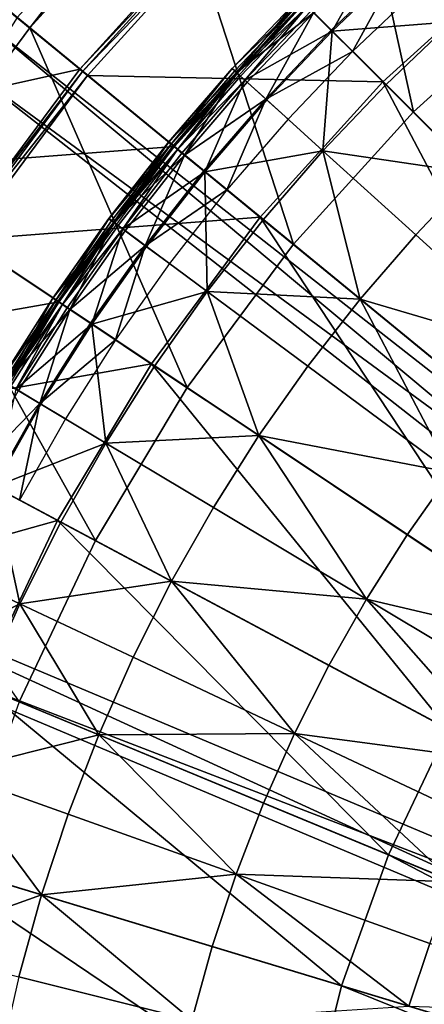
# Model space of a CAD drawing. Extents: x -3.87 to 3.87, y -3.87 to 3.87.
# Tile 64 of 115: x -2.84 to -2.16, y 0.67 to 2.33. Entities that reach past the tile are written whole.
import ezdxf

# ---------------------------------------------------------------- set-up
doc = ezdxf.new("R2010")
doc.units = 0
doc.layers.get('0').update_dxf_attribs({"linetype": 'CONTINUOUS'})

msp = doc.modelspace()

# ---------------------------------------------------------------- linework, layer by layer
for p in [(-2.827373, 2.320366, 4.599773), (-2.827371, 2.320366, 4.599772), (-2.317326, 2.3164, 9.027666), (-2.315626, 2.314699, 9.229347), (-2.281316, 2.280389, 9.022295), (-2.743064, 2.250414, 9.191612), (-2.738156, 2.246386, 9.18961), (-2.729879, 2.239594, 9.182608), (-2.729879, 2.239593, 8.880756), (-2.729878, 2.239594, 9.182608), (-2.729877, 2.239593, 8.880756), (-2.48515, 2.251571, 9.064547), (-2.484982, 2.251419, 9.121477), (-2.480746, 2.247578, 9.179029), (-2.477492, 2.24463, 9.040556), (-2.476197, 2.243455, 9.204885), (-2.470649, 2.238428, 9.212923), (-2.463419, 2.231874, 9.217014), (-2.45938, 2.228214, 9.033573), (-2.229834, 2.228907, 8.880756), (-2.229834, 2.228907, 8.374943), (-2.229832, 2.228907, 8.815489), (-2.229832, 2.228907, 8.374943), (-2.225062, 2.224135, 9.262104), (-2.428187, 2.199942, 9.027666), (-2.426405, 2.198327, 9.229347), (-2.177983, 2.177987, 4.599772), (-2.390453, 2.165742, 9.022295), (-2.592632, 2.126958, 9.064547), (-2.592457, 2.126814, 9.121477), (-2.588037, 2.123187, 9.179029), (-2.584643, 2.120401, 9.040556), (-2.583291, 2.119291, 9.204885), (-2.582814, 2.11966, 4.219625), (-2.577504, 2.114542, 9.212923), (-2.569961, 2.108352, 9.217014), (-2.565747, 2.104894, 9.033573), (-2.331507, 2.112316, 9.262104), (-2.533205, 2.078187, 9.027666), (-2.531345, 2.076661, 9.229347), (-2.493838, 2.04588, 9.022295), (-2.693882, 1.997231, 9.064547), (-2.6937, 1.997095, 9.121477), (-2.689107, 1.993689, 9.179029), (-2.68558, 1.991074, 9.040556), (-2.684176, 1.990032, 9.204885), (-2.678162, 1.985572, 9.212923), (-2.437544, 1.99968, 8.880756), (-2.437544, 1.99968, 8.374943), (-2.437542, 1.99968, 8.815489), (-2.437542, 1.99968, 8.374943), (-2.432341, 1.995411, 9.262104), (-2.670325, 1.979759, 9.217014), (-2.665947, 1.976512, 9.033573), (-2.174322, 1.969852, 9.281931), (-2.380948, 1.953996, 4.599772), (-2.632132, 1.951434, 9.027666), (-2.630201, 1.950002, 9.229347), (-2.591228, 1.921097, 9.022295), (-2.527328, 1.873707, 9.262104), (-2.788647, 1.862695, 9.064547), (-2.788459, 1.86257, 9.121477), (-2.783704, 1.859393, 9.179029), (-2.780053, 1.856953, 9.040556), (-2.778599, 1.855981, 9.204885), (-2.778172, 1.856315, 4.219625), (-2.772374, 1.851823, 9.212923), (-2.268356, 1.860831, 9.281931), (-2.764261, 1.846401, 9.217014), (-2.759729, 1.843373, 9.033573), (-2.724725, 1.819984, 9.027666), (-2.722725, 1.818648, 9.229347), (-2.682381, 1.79169, 9.022295), (-2.621845, 1.751241, 8.880756), (-2.621845, 1.751241, 8.374943), (-2.621843, 1.751241, 8.815489), (-2.621843, 1.751241, 8.374943), (-2.616233, 1.747492, 9.262104), (-2.356937, 1.747335, 9.281931), (-2.561038, 1.711233, 4.599772), (-2.810735, 1.684136, 9.027666), (-2.808673, 1.682899, 9.229347), (-2.767054, 1.657955, 9.022295), (-2.439845, 1.629634, 9.281931), (-2.698818, 1.617055, 9.262104), (-2.51686, 1.507994, 9.281931), (-2.780843, 1.485897, 8.880756), (-2.780843, 1.485897, 8.374943), (-2.780841, 1.485897, 8.815489), (-2.780841, 1.485897, 8.374943), (-2.774907, 1.482724, 9.262104), (-2.716404, 1.45195, 4.599772), (-2.188622, 1.461772, 9.255472), (-2.587818, 1.382722, 9.281931), (-2.257704, 1.352661, 9.255472), (-2.844326, 1.344827, 9.262104), (-2.652555, 1.254126, 9.281931), (-2.321353, 1.240294, 9.255472), (-2.710907, 1.122511, 9.281931), (-2.379421, 1.124944, 9.255472), (-2.431763, 1.006886, 9.255472), (-2.762712, 0.988184, 9.281931), (-2.220357, 0.919319, 8.374943), (-2.220357, 0.919319, 7.281732), (-2.220356, 0.919319, 8.374943), (-2.220356, 0.919319, 7.281732), (-2.478231, 0.886395, 9.255472), (-2.807867, 0.851476, 9.281931), (-2.518735, 0.763769, 9.255472), (-2.299752, 0.697342, 8.374943), (-2.299752, 0.697342, 7.281732), (-2.299751, 0.697342, 8.374943), (-2.299751, 0.697342, 7.281732)]:
    msp.add_point(p)
for points in [[(-0.667638, 0.966578, 4.643105), (-2.252888, 2.962044, 4.643105), (-2.188756, 3.00979, 4.643105)], [(-2.188756, 3.00979, 7.239485), (-2.252888, 2.962044, 7.239485), (-0.73177, 0.918832, 7.239485)], [(-2.188756, 3.00979, 7.239485), (-0.667638, 0.966578, 7.239485), (-0.667638, 0.966578, 4.643105)], [(-2.188756, 3.00979, 7.239485), (-0.667638, 0.966578, 4.643105), (-2.188756, 3.00979, 4.643105)], [(-2.188756, 3.00979, 7.239485), (-0.73177, 0.918832, 7.239485), (-0.667638, 0.966578, 7.239485)], [(-0.73177, 0.918832, 7.239485), (-2.252888, 2.962044, 7.239485), (-2.252888, 2.962044, 4.643105)], [(-0.73177, 0.918832, 7.239485), (-2.252888, 2.962044, 4.643105), (-0.73177, 0.918833, 4.643105)], [(-0.667638, 0.966578, 4.643105), (-0.73177, 0.918833, 4.643105), (-2.252888, 2.962044, 4.643105)], [(-2.320362, 2.827374, 4.599772), (-2.586351, 2.586354, 4.599772), (-2.177983, 2.177987, 4.599772)], [(-2.320362, 2.827374, 4.599772), (-2.177983, 2.177987, 4.599772), (-1.953992, 2.380951, 4.599772)], [(-2.606124, 2.606126, 4.597562), (-2.848987, 2.338104, 4.597562), (-2.827373, 2.320366, 4.599773)], [(-2.606124, 2.606126, 4.597562), (-2.827373, 2.320366, 4.599773), (-2.586352, 2.586354, 4.599773)], [(-2.586351, 2.586354, 4.599772), (-2.827371, 2.320366, 4.599772), (-2.380948, 1.953996, 4.599772)], [(-2.586351, 2.586354, 4.599772), (-2.380948, 1.953996, 4.599772), (-2.177983, 2.177987, 4.599772)], [(-2.113243, 2.33058, 9.262104), (-2.077588, 2.530418, 9.229347), (-2.199253, 2.425479, 9.229347)], [(-2.50931, 2.508384, 9.191612), (-2.986668, 2.450335, 9.191612), (-2.743064, 2.250414, 9.191612)], [(-2.50482, 2.503894, 9.18961), (-2.50931, 2.508384, 9.191612), (-2.743064, 2.250414, 9.191612)], [(-2.50482, 2.503894, 9.18961), (-2.743064, 2.250414, 9.191612), (-2.738156, 2.246386, 9.18961)], [(-2.49725, 2.496323, 9.182608), (-2.50482, 2.503894, 9.18961), (-2.738156, 2.246386, 9.18961)], [(-2.49725, 2.496323, 9.182608), (-2.738156, 2.246386, 9.18961), (-2.729879, 2.239594, 9.182608)], [(-2.229834, 2.228907, 8.880756), (-2.497249, 2.496322, 8.880756), (-2.729879, 2.239593, 8.880756)], [(-2.497247, 2.496322, 8.880756), (-2.497248, 2.496323, 9.182608), (-2.729878, 2.239594, 9.182608)], [(-2.497247, 2.496322, 8.880756), (-2.729878, 2.239594, 9.182608), (-2.729877, 2.239593, 8.880756)], [(-2.000606, 2.436617, 8.880756), (-2.497249, 2.496322, 8.880756), (-2.229834, 2.228907, 8.880756)], [(-2.232801, 2.462492, 9.217014), (-2.350949, 2.350023, 9.217014), (-2.315626, 2.314699, 9.229347)], [(-2.232801, 2.462492, 9.217014), (-2.315626, 2.314699, 9.229347), (-2.199253, 2.425479, 9.229347)], [(-2.743064, 2.250414, 9.191612), (-2.986668, 2.450335, 9.191612), (-3.212503, 2.145907, 9.191612)], [(-2.000606, 2.436617, 8.374943), (-2.229834, 2.228907, 8.374943), (-1.699605, 1.698679, 8.374943)], [(-2.000605, 2.436617, 8.815489), (-2.229832, 2.228907, 8.815489), (-2.229832, 2.228907, 8.374943)], [(-2.000605, 2.436617, 8.815489), (-2.229832, 2.228907, 8.374943), (-2.000605, 2.436617, 8.374943)], [(-2.200869, 2.427261, 9.027666), (-2.317326, 2.3164, 9.027666), (-2.347095, 2.346169, 9.033573)], [(-2.200869, 2.427261, 9.027666), (-2.281316, 2.280389, 9.022295), (-2.317326, 2.3164, 9.027666)], [(-2.113243, 2.33058, 9.262104), (-2.199253, 2.425479, 9.229347), (-2.315626, 2.314699, 9.229347)], [(-2.200869, 2.427261, 9.027666), (-2.166668, 2.389526, 9.022295), (-2.281316, 2.280389, 9.022295)], [(-2.582814, 2.11966, 4.219625), (-2.892689, 2.373969, 4.219625), (-3.111486, 2.079029, 4.219625)], [(-2.362641, 2.362642, 4.219625), (-2.892689, 2.373969, 4.219625), (-2.582814, 2.11966, 4.219625)], [(-2.484982, 2.251419, 9.121477), (-2.371688, 2.370761, 9.064547), (-2.48515, 2.251571, 9.064547)], [(-2.477492, 2.24463, 9.040556), (-2.48515, 2.251571, 9.064547), (-2.371688, 2.370761, 9.064547)], [(-2.484982, 2.251419, 9.121477), (-2.371528, 2.370602, 9.121477), (-2.371688, 2.370761, 9.064547)], [(-2.484982, 2.251419, 9.121477), (-2.367485, 2.366558, 9.179029), (-2.371528, 2.370602, 9.121477)], [(-2.477492, 2.24463, 9.040556), (-2.371688, 2.370761, 9.064547), (-2.36438, 2.363453, 9.040556)], [(-1.953992, 2.380951, 4.599772), (-2.177983, 2.177987, 4.599772), (0.000004, 0, 4.599773)], [(-2.484982, 2.251419, 9.121477), (-2.480746, 2.247578, 9.179029), (-2.367485, 2.366558, 9.179029)], [(-2.476197, 2.243455, 9.204885), (-2.367485, 2.366558, 9.179029), (-2.480746, 2.247578, 9.179029)], [(-2.477492, 2.24463, 9.040556), (-2.36438, 2.363453, 9.040556), (-2.347095, 2.346169, 9.033573)], [(-2.476197, 2.243455, 9.204885), (-2.363143, 2.362216, 9.204885), (-2.367485, 2.366558, 9.179029)], [(-2.476197, 2.243455, 9.204885), (-2.357849, 2.356923, 9.212923), (-2.363143, 2.362216, 9.204885)], [(-2.476197, 2.243455, 9.204885), (-2.470649, 2.238428, 9.212923), (-2.357849, 2.356923, 9.212923)], [(-2.463419, 2.231874, 9.217014), (-2.357849, 2.356923, 9.212923), (-2.470649, 2.238428, 9.212923)], [(-2.463419, 2.231874, 9.217014), (-2.350949, 2.350023, 9.217014), (-2.357849, 2.356923, 9.212923)], [(-2.848987, 2.338104, 4.597562), (-3.041229, 2.032086, 4.599773), (-2.827373, 2.320366, 4.599773)], [(-2.477492, 2.24463, 9.040556), (-2.347095, 2.346169, 9.033573), (-2.45938, 2.228214, 9.033573)], [(-2.463419, 2.231874, 9.217014), (-2.315626, 2.314699, 9.229347), (-2.350949, 2.350023, 9.217014)], [(-2.428187, 2.199942, 9.027666), (-2.45938, 2.228214, 9.033573), (-2.347095, 2.346169, 9.033573)], [(-2.428187, 2.199942, 9.027666), (-2.347095, 2.346169, 9.033573), (-2.317326, 2.3164, 9.027666)], [(-2.827371, 2.320366, 4.599772), (-3.041228, 2.032086, 4.599772), (-2.561038, 1.711233, 4.599772)], [(-0.898241, 0.757363, 4.643105), (-2.952227, 2.26602, 4.643105), (-2.902899, 2.328943, 4.643105)], [(-2.902899, 2.328943, 7.239485), (-2.952227, 2.26602, 7.239485), (-0.94757, 0.69444, 7.239485)], [(-2.902899, 2.328943, 7.239485), (-0.898241, 0.757363, 7.239485), (-0.898241, 0.757363, 4.643105)], [(-2.902899, 2.328943, 7.239485), (-0.898241, 0.757363, 4.643105), (-2.902899, 2.328943, 4.643105)], [(-2.902899, 2.328943, 7.239485), (-0.94757, 0.69444, 7.239485), (-0.898241, 0.757363, 7.239485)], [(-2.827371, 2.320366, 4.599772), (-2.561038, 1.711233, 4.599772), (-2.380948, 1.953996, 4.599772)], [(-2.113243, 2.33058, 9.262104), (-2.315626, 2.314699, 9.229347), (-2.225062, 2.224135, 9.262104)], [(-2.113243, 2.33058, 9.262104), (-2.225062, 2.224135, 9.262104), (-2.075056, 2.07413, 9.281931)], [(-2.463419, 2.231874, 9.217014), (-2.426405, 2.198327, 9.229347), (-2.315626, 2.314699, 9.229347)], [(-2.428187, 2.199942, 9.027666), (-2.317326, 2.3164, 9.027666), (-2.281316, 2.280389, 9.022295)], [(-2.331507, 2.112316, 9.262104), (-2.315626, 2.314699, 9.229347), (-2.426405, 2.198327, 9.229347)], [(-2.331507, 2.112316, 9.262104), (-2.225062, 2.224135, 9.262104), (-2.315626, 2.314699, 9.229347)], [(-2.428187, 2.199942, 9.027666), (-2.281316, 2.280389, 9.022295), (-2.390453, 2.165742, 9.022295)], [(-0.94757, 0.69444, 7.239485), (-2.952227, 2.26602, 7.239485), (-2.952227, 2.26602, 4.643105)], [(-0.94757, 0.69444, 7.239485), (-2.952227, 2.26602, 4.643105), (-0.94757, 0.69444, 4.643105)], [(-0.898241, 0.757363, 4.643105), (-0.94757, 0.69444, 4.643105), (-2.952227, 2.26602, 4.643105)], [(-2.743064, 2.250414, 9.191612), (-3.212503, 2.145907, 9.191612), (-2.950473, 1.970824, 9.191612)], [(-2.738156, 2.246386, 9.18961), (-2.743064, 2.250414, 9.191612), (-2.950473, 1.970824, 9.191612)], [(-2.738156, 2.246386, 9.18961), (-2.950473, 1.970824, 9.191612), (-2.945194, 1.967297, 9.18961)], [(-2.729879, 2.239594, 9.182608), (-2.738156, 2.246386, 9.18961), (-2.945194, 1.967297, 9.18961)], [(-2.729879, 2.239594, 9.182608), (-2.945194, 1.967297, 9.18961), (-2.936292, 1.961349, 9.182608)], [(-2.437544, 1.99968, 8.880756), (-2.729879, 2.239593, 8.880756), (-2.936291, 1.961347, 8.880756)], [(-2.729877, 2.239593, 8.880756), (-2.729878, 2.239594, 9.182608), (-2.93629, 1.961349, 9.182608)], [(-2.729877, 2.239593, 8.880756), (-2.93629, 1.961349, 9.182608), (-2.936289, 1.961347, 8.880756)], [(-2.229834, 2.228907, 8.880756), (-2.729879, 2.239593, 8.880756), (-2.437544, 1.99968, 8.880756)], [(-2.484982, 2.251419, 9.121477), (-2.48515, 2.251571, 9.064547), (-2.592632, 2.126958, 9.064547)], [(-2.477492, 2.24463, 9.040556), (-2.592632, 2.126958, 9.064547), (-2.48515, 2.251571, 9.064547)], [(-2.484982, 2.251419, 9.121477), (-2.592632, 2.126958, 9.064547), (-2.592457, 2.126814, 9.121477)], [(-2.477492, 2.24463, 9.040556), (-2.584643, 2.120401, 9.040556), (-2.592632, 2.126958, 9.064547)], [(-2.484982, 2.251419, 9.121477), (-2.592457, 2.126814, 9.121477), (-2.588037, 2.123187, 9.179029)], [(-2.484982, 2.251419, 9.121477), (-2.588037, 2.123187, 9.179029), (-2.480746, 2.247578, 9.179029)], [(-2.476197, 2.243455, 9.204885), (-2.480746, 2.247578, 9.179029), (-2.588037, 2.123187, 9.179029)], [(-2.476197, 2.243455, 9.204885), (-2.588037, 2.123187, 9.179029), (-2.583291, 2.119291, 9.204885)], [(-2.477492, 2.24463, 9.040556), (-2.565747, 2.104894, 9.033573), (-2.584643, 2.120401, 9.040556)], [(-2.476197, 2.243455, 9.204885), (-2.583291, 2.119291, 9.204885), (-2.577504, 2.114542, 9.212923)], [(-2.476197, 2.243455, 9.204885), (-2.577504, 2.114542, 9.212923), (-2.470649, 2.238428, 9.212923)], [(-2.463419, 2.231874, 9.217014), (-2.470649, 2.238428, 9.212923), (-2.577504, 2.114542, 9.212923)], [(-2.477492, 2.24463, 9.040556), (-2.45938, 2.228214, 9.033573), (-2.565747, 2.104894, 9.033573)], [(-2.463419, 2.231874, 9.217014), (-2.577504, 2.114542, 9.212923), (-2.569961, 2.108352, 9.217014)], [(-2.463419, 2.231874, 9.217014), (-2.569961, 2.108352, 9.217014), (-2.531345, 2.076661, 9.229347)], [(-2.428187, 2.199942, 9.027666), (-2.565747, 2.104894, 9.033573), (-2.45938, 2.228214, 9.033573)], [(-2.463419, 2.231874, 9.217014), (-2.531345, 2.076661, 9.229347), (-2.426405, 2.198327, 9.229347)], [(-2.229834, 2.228907, 8.374943), (-2.437544, 1.99968, 8.374943), (-1.857904, 1.523982, 8.374943)], [(-2.229832, 2.228907, 8.815489), (-2.437542, 1.99968, 8.815489), (-2.437542, 1.99968, 8.374943)], [(-2.229832, 2.228907, 8.815489), (-2.437542, 1.99968, 8.374943), (-2.229832, 2.228907, 8.374943)], [(-2.331507, 2.112316, 9.262104), (-2.075056, 2.07413, 9.281931), (-2.225062, 2.224135, 9.262104)], [(-2.229834, 2.228907, 8.374943), (-1.857904, 1.523982, 8.374943), (-1.699605, 1.698679, 8.374943)], [(-2.428187, 2.199942, 9.027666), (-2.533205, 2.078187, 9.027666), (-2.565747, 2.104894, 9.033573)], [(-2.428187, 2.199942, 9.027666), (-2.493838, 2.04588, 9.022295), (-2.533205, 2.078187, 9.027666)], [(-2.331507, 2.112316, 9.262104), (-2.426405, 2.198327, 9.229347), (-2.531345, 2.076661, 9.229347)], [(-2.428187, 2.199942, 9.027666), (-2.390453, 2.165742, 9.022295), (-2.493838, 2.04588, 9.022295)], [(-2.177983, 2.177987, 4.599772), (-2.380948, 1.953996, 4.599772), (0.000004, 0, 4.599773)], [(-2.582814, 2.11966, 4.219625), (-3.111486, 2.079029, 4.219625), (-2.778172, 1.856315, 4.219625)], [(-2.6937, 1.997095, 9.121477), (-2.592632, 2.126958, 9.064547), (-2.693882, 1.997231, 9.064547)], [(-2.68558, 1.991074, 9.040556), (-2.693882, 1.997231, 9.064547), (-2.592632, 2.126958, 9.064547)], [(-2.6937, 1.997095, 9.121477), (-2.592457, 2.126814, 9.121477), (-2.592632, 2.126958, 9.064547)], [(-2.6937, 1.997095, 9.121477), (-2.588037, 2.123187, 9.179029), (-2.592457, 2.126814, 9.121477)], [(-2.6937, 1.997095, 9.121477), (-2.689107, 1.993689, 9.179029), (-2.588037, 2.123187, 9.179029)], [(-2.684176, 1.990032, 9.204885), (-2.588037, 2.123187, 9.179029), (-2.689107, 1.993689, 9.179029)], [(-2.68558, 1.991074, 9.040556), (-2.592632, 2.126958, 9.064547), (-2.584643, 2.120401, 9.040556)], [(-2.68558, 1.991074, 9.040556), (-2.584643, 2.120401, 9.040556), (-2.565747, 2.104894, 9.033573)], [(-2.684176, 1.990032, 9.204885), (-2.583291, 2.119291, 9.204885), (-2.588037, 2.123187, 9.179029)], [(-2.684176, 1.990032, 9.204885), (-2.577504, 2.114542, 9.212923), (-2.583291, 2.119291, 9.204885)], [(-2.68558, 1.991074, 9.040556), (-2.565747, 2.104894, 9.033573), (-2.665947, 1.976512, 9.033573)], [(-2.684176, 1.990032, 9.204885), (-2.678162, 1.985572, 9.212923), (-2.577504, 2.114542, 9.212923)], [(-2.670325, 1.979759, 9.217014), (-2.577504, 2.114542, 9.212923), (-2.678162, 1.985572, 9.212923)], [(-2.670325, 1.979759, 9.217014), (-2.569961, 2.108352, 9.217014), (-2.577504, 2.114542, 9.212923)], [(-2.670325, 1.979759, 9.217014), (-2.531345, 2.076661, 9.229347), (-2.569961, 2.108352, 9.217014)], [(-2.632132, 1.951434, 9.027666), (-2.665947, 1.976512, 9.033573), (-2.565747, 2.104894, 9.033573)], [(-2.632132, 1.951434, 9.027666), (-2.565747, 2.104894, 9.033573), (-2.533205, 2.078187, 9.027666)], [(-2.331507, 2.112316, 9.262104), (-2.531345, 2.076661, 9.229347), (-2.432341, 1.995411, 9.262104)], [(-2.331507, 2.112316, 9.262104), (-2.432341, 1.995411, 9.262104), (-2.268356, 1.860831, 9.281931)], [(-2.331507, 2.112316, 9.262104), (-2.268356, 1.860831, 9.281931), (-2.174322, 1.969852, 9.281931)], [(-2.331507, 2.112316, 9.262104), (-2.174322, 1.969852, 9.281931), (-2.075056, 2.07413, 9.281931)], [(-2.778172, 1.856315, 4.219625), (-3.111486, 2.079029, 4.219625), (-3.300245, 1.764017, 4.219625)], [(-2.670325, 1.979759, 9.217014), (-2.630201, 1.950002, 9.229347), (-2.531345, 2.076661, 9.229347)], [(-2.632132, 1.951434, 9.027666), (-2.533205, 2.078187, 9.027666), (-2.493838, 2.04588, 9.022295)], [(-2.527328, 1.873707, 9.262104), (-2.531345, 2.076661, 9.229347), (-2.630201, 1.950002, 9.229347)], [(-2.527328, 1.873707, 9.262104), (-2.432341, 1.995411, 9.262104), (-2.531345, 2.076661, 9.229347)], [(-1.950449, 1.766945, 9.255472), (-2.075056, 2.07413, 9.281931), (-2.174322, 1.969852, 9.281931)], [(-2.632132, 1.951434, 9.027666), (-2.493838, 2.04588, 9.022295), (-2.591228, 1.921097, 9.022295)], [(-3.041228, 2.032086, 4.599772), (-3.225725, 1.724187, 4.599772), (-2.716404, 1.45195, 4.599772)], [(-3.041228, 2.032086, 4.599772), (-2.716404, 1.45195, 4.599772), (-2.561038, 1.711233, 4.599772)], [(-2.437544, 1.99968, 8.880756), (-2.936291, 1.961347, 8.880756), (-2.621845, 1.751241, 8.880756)], [(-2.6937, 1.997095, 9.121477), (-2.693882, 1.997231, 9.064547), (-2.788647, 1.862695, 9.064547)], [(-2.68558, 1.991074, 9.040556), (-2.788647, 1.862695, 9.064547), (-2.693882, 1.997231, 9.064547)], [(-2.6937, 1.997095, 9.121477), (-2.788647, 1.862695, 9.064547), (-2.788459, 1.86257, 9.121477)], [(-2.68558, 1.991074, 9.040556), (-2.780053, 1.856953, 9.040556), (-2.788647, 1.862695, 9.064547)], [(-2.6937, 1.997095, 9.121477), (-2.788459, 1.86257, 9.121477), (-2.783704, 1.859393, 9.179029)], [(-2.6937, 1.997095, 9.121477), (-2.783704, 1.859393, 9.179029), (-2.689107, 1.993689, 9.179029)], [(-2.684176, 1.990032, 9.204885), (-2.689107, 1.993689, 9.179029), (-2.783704, 1.859393, 9.179029)], [(-2.684176, 1.990032, 9.204885), (-2.783704, 1.859393, 9.179029), (-2.778599, 1.855981, 9.204885)], [(-2.68558, 1.991074, 9.040556), (-2.759729, 1.843373, 9.033573), (-2.780053, 1.856953, 9.040556)], [(-2.684176, 1.990032, 9.204885), (-2.778599, 1.855981, 9.204885), (-2.772374, 1.851823, 9.212923)], [(-2.684176, 1.990032, 9.204885), (-2.772374, 1.851823, 9.212923), (-2.678162, 1.985572, 9.212923)], [(-2.670325, 1.979759, 9.217014), (-2.678162, 1.985572, 9.212923), (-2.772374, 1.851823, 9.212923)], [(-2.68558, 1.991074, 9.040556), (-2.665947, 1.976512, 9.033573), (-2.759729, 1.843373, 9.033573)], [(-2.437544, 1.99968, 8.374943), (-2.621845, 1.751241, 8.374943), (-1.998362, 1.334644, 8.374943)], [(-2.437542, 1.99968, 8.815489), (-2.621843, 1.751241, 8.815489), (-2.621843, 1.751241, 8.374943)], [(-2.437542, 1.99968, 8.815489), (-2.621843, 1.751241, 8.374943), (-2.437542, 1.99968, 8.374943)], [(-2.527328, 1.873707, 9.262104), (-2.268356, 1.860831, 9.281931), (-2.432341, 1.995411, 9.262104)], [(-2.437544, 1.99968, 8.374943), (-1.998362, 1.334644, 8.374943), (-1.857904, 1.523982, 8.374943)], [(-2.670325, 1.979759, 9.217014), (-2.772374, 1.851823, 9.212923), (-2.764261, 1.846401, 9.217014)], [(-2.670325, 1.979759, 9.217014), (-2.764261, 1.846401, 9.217014), (-2.722725, 1.818648, 9.229347)], [(-2.632132, 1.951434, 9.027666), (-2.759729, 1.843373, 9.033573), (-2.665947, 1.976512, 9.033573)], [(-2.670325, 1.979759, 9.217014), (-2.722725, 1.818648, 9.229347), (-2.630201, 1.950002, 9.229347)], [(-1.950449, 1.766945, 9.255472), (-2.174322, 1.969852, 9.281931), (-2.268356, 1.860831, 9.281931)], [(-2.621845, 1.751241, 8.880756), (-2.936291, 1.961347, 8.880756), (-3.114365, 1.664168, 8.880756)], [(-2.380948, 1.953996, 4.599772), (-2.561038, 1.711233, 4.599772), (0.000004, 0, 4.599773)], [(-2.632132, 1.951434, 9.027666), (-2.724725, 1.819984, 9.027666), (-2.759729, 1.843373, 9.033573)], [(-2.632132, 1.951434, 9.027666), (-2.682381, 1.79169, 9.022295), (-2.724725, 1.819984, 9.027666)], [(-2.527328, 1.873707, 9.262104), (-2.630201, 1.950002, 9.229347), (-2.722725, 1.818648, 9.229347)], [(-2.632132, 1.951434, 9.027666), (-2.591228, 1.921097, 9.022295), (-2.682381, 1.79169, 9.022295)], [(-2.527328, 1.873707, 9.262104), (-2.722725, 1.818648, 9.229347), (-2.616233, 1.747492, 9.262104)], [(-2.527328, 1.873707, 9.262104), (-2.616233, 1.747492, 9.262104), (-2.439845, 1.629634, 9.281931)], [(-2.527328, 1.873707, 9.262104), (-2.439845, 1.629634, 9.281931), (-2.356937, 1.747335, 9.281931)], [(-2.527328, 1.873707, 9.262104), (-2.356937, 1.747335, 9.281931), (-2.268356, 1.860831, 9.281931)], [(-2.778172, 1.856315, 4.219625), (-3.300245, 1.764017, 4.219625), (-2.946711, 1.57505, 4.219625)], [(-2.876482, 1.723543, 9.121477), (-2.788647, 1.862695, 9.064547), (-2.876676, 1.723659, 9.064547)], [(-2.867811, 1.718346, 9.040556), (-2.876676, 1.723659, 9.064547), (-2.788647, 1.862695, 9.064547)], [(-2.876482, 1.723543, 9.121477), (-2.788459, 1.86257, 9.121477), (-2.788647, 1.862695, 9.064547)], [(-2.876482, 1.723543, 9.121477), (-2.783704, 1.859393, 9.179029), (-2.788459, 1.86257, 9.121477)], [(-2.876482, 1.723543, 9.121477), (-2.871578, 1.720603, 9.179029), (-2.783704, 1.859393, 9.179029)], [(-2.866311, 1.717447, 9.204885), (-2.783704, 1.859393, 9.179029), (-2.871578, 1.720603, 9.179029)], [(-2.867811, 1.718346, 9.040556), (-2.788647, 1.862695, 9.064547), (-2.780053, 1.856953, 9.040556)], [(-2.867811, 1.718346, 9.040556), (-2.780053, 1.856953, 9.040556), (-2.759729, 1.843373, 9.033573)], [(-2.866311, 1.717447, 9.204885), (-2.778599, 1.855981, 9.204885), (-2.783704, 1.859393, 9.179029)], [(-2.866311, 1.717447, 9.204885), (-2.772374, 1.851823, 9.212923), (-2.778599, 1.855981, 9.204885)], [(-2.866311, 1.717447, 9.204885), (-2.85989, 1.713598, 9.212923), (-2.772374, 1.851823, 9.212923)], [(-2.85152, 1.708581, 9.217014), (-2.772374, 1.851823, 9.212923), (-2.85989, 1.713598, 9.212923)], [(-2.85152, 1.708581, 9.217014), (-2.764261, 1.846401, 9.217014), (-2.772374, 1.851823, 9.212923)], [(-2.114254, 1.56735, 9.255472), (-2.268356, 1.860831, 9.281931), (-2.356937, 1.747335, 9.281931)], [(-2.114254, 1.56735, 9.255472), (-2.034797, 1.669155, 9.255472), (-2.268356, 1.860831, 9.281931)], [(-1.950449, 1.766945, 9.255472), (-2.268356, 1.860831, 9.281931), (-2.034797, 1.669155, 9.255472)], [(-2.867811, 1.718346, 9.040556), (-2.759729, 1.843373, 9.033573), (-2.846845, 1.705779, 9.033573)], [(-2.85152, 1.708581, 9.217014), (-2.722725, 1.818648, 9.229347), (-2.764261, 1.846401, 9.217014)], [(-2.810735, 1.684136, 9.027666), (-2.846845, 1.705779, 9.033573), (-2.759729, 1.843373, 9.033573)], [(-2.810735, 1.684136, 9.027666), (-2.759729, 1.843373, 9.033573), (-2.724725, 1.819984, 9.027666)], [(-2.85152, 1.708581, 9.217014), (-2.808673, 1.682899, 9.229347), (-2.722725, 1.818648, 9.229347)], [(-2.810735, 1.684136, 9.027666), (-2.724725, 1.819984, 9.027666), (-2.682381, 1.79169, 9.022295)], [(-2.698818, 1.617055, 9.262104), (-2.722725, 1.818648, 9.229347), (-2.808673, 1.682899, 9.229347)], [(-2.698818, 1.617055, 9.262104), (-2.616233, 1.747492, 9.262104), (-2.722725, 1.818648, 9.229347)], [(-2.810735, 1.684136, 9.027666), (-2.682381, 1.79169, 9.022295), (-2.767054, 1.657955, 9.022295)], [(-2.621845, 1.751241, 8.880756), (-3.114365, 1.664168, 8.880756), (-2.780843, 1.485897, 8.880756)], [(-2.621845, 1.751241, 8.374943), (-2.780843, 1.485897, 8.374943), (-2.119537, 1.132421, 8.374943)], [(-2.621843, 1.751241, 8.815489), (-2.780841, 1.485897, 8.815489), (-2.780841, 1.485897, 8.374943)], [(-2.621843, 1.751241, 8.815489), (-2.780841, 1.485897, 8.374943), (-2.621843, 1.751241, 8.374943)], [(-2.698818, 1.617055, 9.262104), (-2.439845, 1.629634, 9.281931), (-2.616233, 1.747492, 9.262104)], [(-2.621845, 1.751241, 8.374943), (-2.119537, 1.132421, 8.374943), (-1.998362, 1.334644, 8.374943)], [(-2.114254, 1.56735, 9.255472), (-2.356937, 1.747335, 9.281931), (-2.439845, 1.629634, 9.281931)], [(-3.225725, 1.724187, 4.599772), (-2.845673, 1.178718, 4.599772), (-2.716404, 1.45195, 4.599772)], [(-2.810735, 1.684136, 9.027666), (-2.927109, 1.564077, 9.033573), (-2.846845, 1.705779, 9.033573)], [(-2.85152, 1.708581, 9.217014), (-2.88786, 1.543098, 9.229347), (-2.808673, 1.682899, 9.229347)], [(-2.561038, 1.711233, 4.599772), (-2.716404, 1.45195, 4.599772), (0.000004, 0, 4.599773)], [(-2.810735, 1.684136, 9.027666), (-2.889981, 1.544232, 9.027666), (-2.927109, 1.564077, 9.033573)], [(-2.810735, 1.684136, 9.027666), (-2.845068, 1.520226, 9.022295), (-2.889981, 1.544232, 9.027666)], [(-2.698818, 1.617055, 9.262104), (-2.808673, 1.682899, 9.229347), (-2.88786, 1.543098, 9.229347)], [(-2.810735, 1.684136, 9.027666), (-2.767054, 1.657955, 9.022295), (-2.845068, 1.520226, 9.022295)], [(-2.780843, 1.485897, 8.880756), (-3.114365, 1.664168, 8.880756), (-3.262527, 1.351, 8.880756)], [(-2.698818, 1.617055, 9.262104), (-2.51686, 1.507994, 9.281931), (-2.439845, 1.629634, 9.281931)], [(-2.257704, 1.352661, 9.255472), (-2.439845, 1.629634, 9.281931), (-2.51686, 1.507994, 9.281931)], [(-2.114254, 1.56735, 9.255472), (-2.439845, 1.629634, 9.281931), (-2.188622, 1.461772, 9.255472)], [(-2.257704, 1.352661, 9.255472), (-2.188622, 1.461772, 9.255472), (-2.439845, 1.629634, 9.281931)], [(-2.698818, 1.617055, 9.262104), (-2.88786, 1.543098, 9.229347), (-2.774907, 1.482724, 9.262104)], [(-2.698818, 1.617055, 9.262104), (-2.774907, 1.482724, 9.262104), (-2.587818, 1.382722, 9.281931)], [(-2.698818, 1.617055, 9.262104), (-2.587818, 1.382722, 9.281931), (-2.51686, 1.507994, 9.281931)], [(-2.114254, 1.56735, 9.255472), (-2.188622, 1.461772, 9.255472), (-1.899216, 1.268397, 9.162994)], [(-2.844326, 1.344827, 9.262104), (-2.88786, 1.543098, 9.229347), (-2.960106, 1.399587, 9.229347)], [(-2.844326, 1.344827, 9.262104), (-2.774907, 1.482724, 9.262104), (-2.88786, 1.543098, 9.229347)], [(-2.257704, 1.352661, 9.255472), (-2.51686, 1.507994, 9.281931), (-2.587818, 1.382722, 9.281931)], [(-2.780843, 1.485897, 8.880756), (-3.262527, 1.351, 8.880756), (-2.913134, 1.206276, 8.880756)], [(-2.780843, 1.485897, 8.374943), (-2.913134, 1.206276, 8.374943), (-2.220357, 0.919319, 8.374943)], [(-2.780841, 1.485897, 8.815489), (-2.913133, 1.206276, 8.815489), (-2.913133, 1.206276, 8.374943)], [(-2.780841, 1.485897, 8.815489), (-2.913133, 1.206276, 8.374943), (-2.780841, 1.485897, 8.374943)], [(-2.780843, 1.485897, 8.374943), (-2.220357, 0.919319, 8.374943), (-2.119537, 1.132421, 8.374943)], [(-1.065749, 0.494894, 4.643105), (-3.444042, 1.410659, 4.643105), (-3.412986, 1.484335, 4.643105)], [(-3.412986, 1.484335, 7.239485), (-3.444042, 1.410658, 7.239485), (-1.096806, 0.421218, 7.239485)], [(-3.412986, 1.484335, 7.239485), (-1.065749, 0.494893, 7.239485), (-1.065749, 0.494894, 4.643105)], [(-3.412986, 1.484335, 7.239485), (-1.065749, 0.494894, 4.643105), (-3.412986, 1.484335, 4.643105)], [(-3.412986, 1.484335, 7.239485), (-1.096806, 0.421218, 7.239485), (-1.065749, 0.494893, 7.239485)], [(-2.844326, 1.344827, 9.262104), (-2.587818, 1.382722, 9.281931), (-2.774907, 1.482724, 9.262104)], [(-2.716404, 1.45195, 4.599772), (-2.845673, 1.178718, 4.599772), (0.000004, 0, 4.599773)], [(-2.257704, 1.352661, 9.255472), (-1.899216, 1.268397, 9.162994), (-2.188622, 1.461772, 9.255472)], [(-1.096806, 0.421218, 7.239485), (-3.444042, 1.410658, 7.239485), (-3.444042, 1.410659, 4.643105)], [(-1.096806, 0.421218, 7.239485), (-3.444042, 1.410659, 4.643105), (-1.096806, 0.421218, 4.643105)], [(-1.065749, 0.494894, 4.643105), (-1.096806, 0.421218, 4.643105), (-3.444042, 1.410659, 4.643105)], [(-2.844326, 1.344827, 9.262104), (-2.960106, 1.399587, 9.229347), (-3.025226, 1.252706, 9.229347)], [(-2.844326, 1.344827, 9.262104), (-2.652555, 1.254126, 9.281931), (-2.587818, 1.382722, 9.281931)], [(-2.379421, 1.124944, 9.255472), (-2.587818, 1.382722, 9.281931), (-2.652555, 1.254126, 9.281931)], [(-2.379421, 1.124944, 9.255472), (-2.321353, 1.240294, 9.255472), (-2.587818, 1.382722, 9.281931)], [(-2.257704, 1.352661, 9.255472), (-2.587818, 1.382722, 9.281931), (-2.321353, 1.240294, 9.255472)], [(-2.257704, 1.352661, 9.255472), (-2.321353, 1.240294, 9.255472), (-2.014388, 1.076218, 9.162994)], [(-2.257704, 1.352661, 9.255472), (-2.014388, 1.076218, 9.162994), (-1.959159, 1.17372, 9.162994)], [(-2.257704, 1.352661, 9.255472), (-1.959159, 1.17372, 9.162994), (-1.899216, 1.268397, 9.162994)], [(-2.844326, 1.344827, 9.262104), (-3.025226, 1.252706, 9.229347), (-2.906898, 1.203693, 9.262104)], [(-2.844326, 1.344827, 9.262104), (-2.906898, 1.203693, 9.262104), (-2.710907, 1.122511, 9.281931)], [(-2.844326, 1.344827, 9.262104), (-2.710907, 1.122511, 9.281931), (-2.652555, 1.254126, 9.281931)], [(-2.379421, 1.124944, 9.255472), (-2.652555, 1.254126, 9.281931), (-2.710907, 1.122511, 9.281931)], [(-2.379421, 1.124944, 9.255472), (-2.014388, 1.076218, 9.162994), (-2.321353, 1.240294, 9.255472)], [(-2.913134, 1.206276, 8.374943), (-3.017312, 0.915011, 8.374943), (-2.299752, 0.697342, 8.374943)], [(-2.96245, 1.059651, 9.262104), (-2.710907, 1.122511, 9.281931), (-2.906898, 1.203693, 9.262104)], [(-2.913134, 1.206276, 8.374943), (-2.299752, 0.697342, 8.374943), (-2.220357, 0.919319, 8.374943)], [(-2.845673, 1.178718, 4.599772), (-2.94747, 0.894106, 4.599772), (0.000004, 0, 4.599773)], [(-2.96245, 1.059651, 9.262104), (-2.762712, 0.988184, 9.281931), (-2.710907, 1.122511, 9.281931)], [(-2.478231, 0.886395, 9.255472), (-2.710907, 1.122511, 9.281931), (-2.762712, 0.988184, 9.281931)], [(-2.379421, 1.124944, 9.255472), (-2.710907, 1.122511, 9.281931), (-2.431763, 1.006886, 9.255472)], [(-2.478231, 0.886395, 9.255472), (-2.431763, 1.006886, 9.255472), (-2.710907, 1.122511, 9.281931)], [(-2.379421, 1.124944, 9.255472), (-2.431763, 1.006886, 9.255472), (-2.110193, 0.873687, 9.162994)], [(-2.379421, 1.124944, 9.255472), (-2.110193, 0.873687, 9.162994), (-2.064775, 0.976127, 9.162994)], [(-2.379421, 1.124944, 9.255472), (-2.064775, 0.976127, 9.162994), (-2.014388, 1.076218, 9.162994)], [(-2.119537, 1.132421, 7.281732), (-1.056006, 0.437029, 7.281732), (-2.220357, 0.919319, 7.281732)], [(-2.119535, 1.132421, 8.374943), (-2.220356, 0.919319, 8.374943), (-2.220356, 0.919319, 7.281732)], [(-2.119535, 1.132421, 8.374943), (-2.220356, 0.919319, 7.281732), (-2.119535, 1.132421, 7.281732)], [(-2.96245, 1.059651, 9.262104), (-3.010871, 0.913057, 9.262104), (-2.807867, 0.851476, 9.281931)], [(-2.96245, 1.059651, 9.262104), (-2.807867, 0.851476, 9.281931), (-2.762712, 0.988184, 9.281931)], [(-2.478231, 0.886395, 9.255472), (-2.110193, 0.873687, 9.162994), (-2.431763, 1.006886, 9.255472)], [(-2.478231, 0.886395, 9.255472), (-2.762712, 0.988184, 9.281931), (-2.807867, 0.851476, 9.281931)], [(-2.220357, 0.919319, 7.281732), (-1.093749, 0.331504, 7.281732), (-2.299752, 0.697342, 7.281732)], [(-2.220356, 0.919319, 8.374943), (-2.299751, 0.697342, 8.374943), (-2.299751, 0.697342, 7.281732)], [(-2.220356, 0.919319, 8.374943), (-2.299751, 0.697342, 7.281732), (-2.220356, 0.919319, 7.281732)], [(-2.220357, 0.919319, 7.281732), (-1.056006, 0.437029, 7.281732), (-1.093749, 0.331504, 7.281732)], [(-3.017312, 0.915011, 8.374943), (-3.09251, 0.614955, 8.374943), (-2.357062, 0.468665, 8.374943)], [(-3.052053, 0.764267, 9.262104), (-2.807867, 0.851476, 9.281931), (-3.010871, 0.913057, 9.262104)], [(-3.017312, 0.915011, 8.374943), (-2.357062, 0.468665, 8.374943), (-2.299752, 0.697342, 8.374943)], [(-2.94747, 0.894106, 4.599772), (-3.020951, 0.600905, 4.599772), (0.000004, 0, 4.599773)], [(-2.478231, 0.886395, 9.255472), (-2.807867, 0.851476, 9.281931), (-2.518735, 0.763769, 9.255472)], [(-2.478231, 0.886395, 9.255472), (-2.518735, 0.763769, 9.255472), (-2.185659, 0.662732, 9.162994)], [(-2.478231, 0.886395, 9.255472), (-2.185659, 0.662732, 9.162994), (-2.150514, 0.769136, 9.162994)], [(-2.478231, 0.886395, 9.255472), (-2.150514, 0.769136, 9.162994), (-2.110193, 0.873687, 9.162994)], [(-3.052053, 0.764267, 9.262104), (-2.846272, 0.712722, 9.281931), (-2.807867, 0.851476, 9.281931)], [(-2.553185, 0.639307, 9.255472), (-2.807867, 0.851476, 9.281931), (-2.846272, 0.712722, 9.281931)], [(-2.553185, 0.639307, 9.255472), (-2.518735, 0.763769, 9.255472), (-2.807867, 0.851476, 9.281931)], [(-1.821063, 0.651256, 8.984764), (-2.150514, 0.769136, 9.162994), (-2.185659, 0.662732, 9.162994)], [(-2.553185, 0.639307, 9.255472), (-2.185659, 0.662732, 9.162994), (-2.518735, 0.763769, 9.255472)], [(-2.553185, 0.639307, 9.255472), (-2.846272, 0.712722, 9.281931), (-2.877826, 0.572251, 9.281931)], [(-2.299752, 0.697342, 7.281732), (-1.120993, 0.222796, 7.281732), (-2.357062, 0.468665, 7.281732)], [(-2.299751, 0.697342, 8.374943), (-2.357061, 0.468665, 8.374943), (-2.357061, 0.468665, 7.281732)], [(-2.299751, 0.697342, 8.374943), (-2.357061, 0.468665, 7.281732), (-2.299751, 0.697342, 7.281732)], [(-2.299752, 0.697342, 7.281732), (-1.093749, 0.331504, 7.281732), (-1.120993, 0.222796, 7.281732)]]:
    msp.add_3dface(points)

doc.saveas('drawing.dxf')
